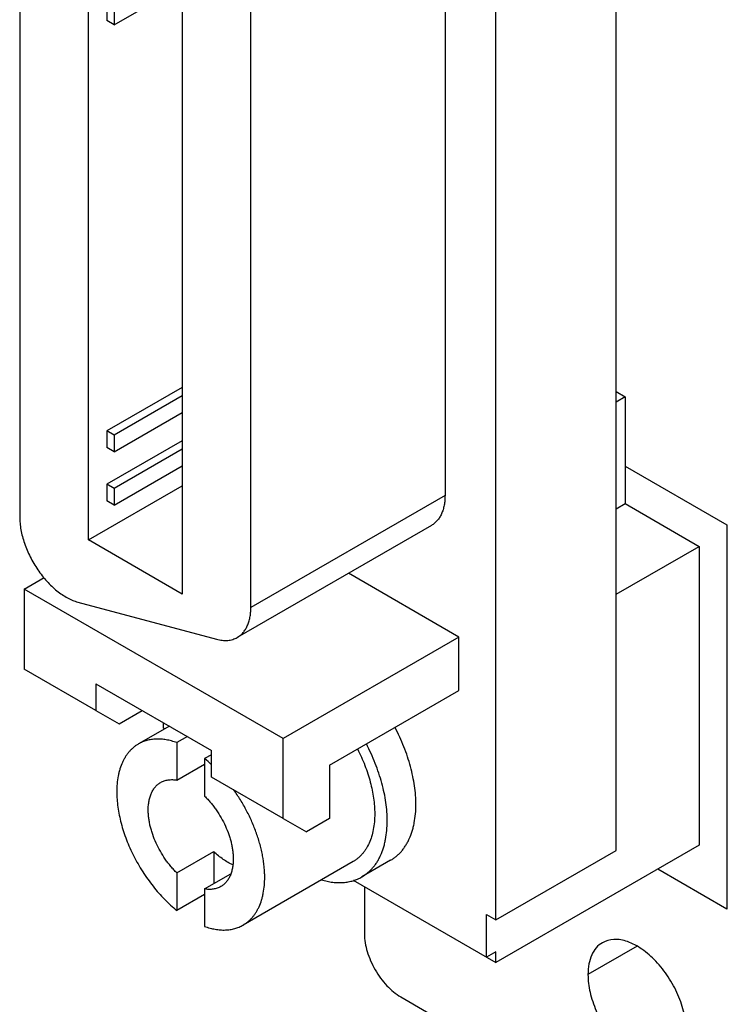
# Model space of a CAD drawing. Header units: inches. Extents: x 0 to 34, y 0 to 22.
# Tile 31 of 43: x 28.9 to 30, y 13.6 to 15.1. Entities that reach past the tile are written whole.
import ezdxf

# ---------------------------------------------------------------- set-up
doc = ezdxf.new("R2010")
doc.units = ezdxf.units.IN
doc.header["$LTSCALE"] = 1.87
doc.header["$MEASUREMENT"] = 0
doc.layers.get('0').update_dxf_attribs({"linetype": 'CONTINUOUS'})
doc.layers.add('02___PRT_ALL_AXES', color=7, linetype='CONTINUOUS')
doc.layers.add('DATUMCURVES', color=7, linetype='CONTINUOUS')

msp = doc.modelspace()

# ---------------------------------------------------------------- linework, layer by layer
at = {"color": 7, "linetype": 'CONTINUOUS'}
for p, q in [((29.7827, 13.8414), (29.7827, 16.0622)), ((29.5989, 13.7352), (29.5989, 15.956)), ((28.8706, 15.4947), (28.8706, 14.3516)), ((28.9756, 14.3166), (28.9756, 15.4084)), ((29.5211, 15.3964), (29.5211, 14.3846)), ((29.119, 15.3256), (29.119, 14.2338)), ((29.2241, 14.2131), (29.2241, 15.2249)), ((29.015, 15.1045), (29.119, 15.1646)), ((29.0039, 15.1366), (29.0039, 15.111)), ((29.015, 15.1302), (29.015, 15.1045)), ((29.015, 15.1045), (29.0039, 15.111)), ((29.119, 14.5499), (29.0039, 14.4834)), ((29.119, 14.5371), (29.015, 14.477)), ((29.7827, 14.5435), (29.7969, 14.5354)), ((29.7969, 14.5354), (29.7827, 14.5272)), ((29.7969, 14.5354), (29.7969, 14.3721)), ((29.015, 14.4514), (29.119, 14.5114)), ((29.015, 14.477), (29.0039, 14.4834)), ((29.0039, 14.4834), (29.0039, 14.4578)), ((29.015, 14.477), (29.015, 14.4514)), ((29.119, 14.4682), (29.0039, 14.4018)), ((29.015, 14.4514), (29.0039, 14.4578)), ((29.119, 14.4554), (29.015, 14.3954)), ((29.015, 14.3697), (29.119, 14.4298)), ((29.015, 14.3954), (29.0039, 14.4018)), ((29.0039, 14.4018), (29.0039, 14.3761)), ((28.9756, 14.3166), (29.119, 14.3994)), ((29.015, 14.3954), (29.015, 14.3697)), ((29.015, 14.3697), (29.0039, 14.3761)), ((29.5211, 14.3846), (29.2241, 14.2131)), ((29.7827, 14.3639), (29.7969, 14.3721)), ((29.7969, 14.3721), (29.91, 14.3067)), ((29.5004, 14.3388), (29.2034, 14.1674)), ((29.119, 14.2338), (28.9756, 14.3166)), ((29.7827, 14.2333), (29.91, 14.3067)), ((29.91, 14.3067), (29.91, 13.8495)), ((29.5423, 14.1679), (29.3734, 14.2655)), ((28.8776, 14.2414), (28.9078, 14.2588)), ((29.2736, 14.0128), (28.8776, 14.2414)), ((28.8776, 14.2414), (28.8776, 14.119)), ((28.9596, 14.2214), (29.1717, 14.1645)), ((29.5423, 14.1679), (29.2736, 14.0128)), ((29.5423, 14.0863), (29.5423, 14.1679)), ((28.9872, 14.0557), (28.8776, 14.119)), ((28.9872, 14.0965), (29.164, 13.9944)), ((28.9872, 14.0965), (28.9872, 14.0557)), ((29.3443, 13.972), (29.5423, 14.0863)), ((28.9872, 14.0557), (29.0226, 14.0353)), ((29.0226, 14.0353), (29.058, 14.0557)), ((29.0995, 14.0317), (29.0522, 14.0044)), ((29.0898, 14.0373), (29.0898, 14.0292)), ((29.0898, 14.0292), (29.0924, 14.0276)), ((29.1271, 14.0157), (29.111, 14.0064)), ((29.2736, 13.8903), (29.2736, 14.0128)), ((29.111, 14.0064), (29.111, 13.9491)), ((29.164, 13.9536), (29.164, 13.9944)), ((29.164, 13.988), (29.1534, 13.9819)), ((29.1534, 13.9819), (29.1534, 13.9246)), ((29.111, 13.9491), (29.1534, 13.9736)), ((29.3443, 13.972), (29.3443, 13.8903)), ((29.2736, 13.8903), (29.164, 13.9536)), ((29.2736, 13.8903), (29.309, 13.8699)), ((29.3443, 13.8903), (29.309, 13.8699)), ((29.91, 13.8495), (29.5989, 13.6699)), ((29.111, 13.8071), (29.1676, 13.8397)), ((29.1676, 13.8397), (29.1676, 13.7907)), ((29.5989, 13.7352), (29.7827, 13.8414)), ((29.3805, 13.8244), (29.2122, 13.7273)), ((29.111, 13.8071), (29.111, 13.7498)), ((29.1534, 13.7826), (29.1935, 13.8057)), ((29.3806, 13.7959), (29.5989, 13.6699)), ((29.3979, 13.7859), (29.3979, 13.7138)), ((29.1534, 13.7743), (29.111, 13.7498)), ((29.1534, 13.7826), (29.1534, 13.7253)), ((29.5847, 13.7434), (29.5989, 13.7352)), ((29.5847, 13.678), (29.5847, 13.7434)), ((29.5989, 13.6862), (29.5847, 13.678)), ((29.5989, 13.6699), (29.5989, 13.6862)), ((29.4536, 13.6173), (31.0248, 12.7101))]:
    msp.add_line(p, q, dxfattribs=at)
msp.add_arc((29.0239, 13.8199), 0.2074, 47.4578, 51.3601, dxfattribs=at)
for points, knots in [([(29.5211, 14.3846), (29.5211, 14.382), (29.5209, 14.3769), (29.5199, 14.3696), (29.5182, 14.3628), (29.5159, 14.3565), (29.5129, 14.3509), (29.5094, 14.3461), (29.5052, 14.342), (29.502, 14.3398), (29.5004, 14.3388)], [0, 0, 0, 0, 0.14849, 0.289479, 0.422748, 0.548652, 0.667991, 0.78193, 0.891984, 1, 1, 1, 1]), ([(28.8706, 14.3516), (28.8706, 14.3484), (28.8709, 14.3419), (28.8723, 14.3319), (28.8746, 14.3216), (28.8778, 14.3112), (28.8818, 14.3008), (28.8865, 14.2905), (28.892, 14.2805), (28.8981, 14.2709), (28.9048, 14.2617), (28.9119, 14.2533), (28.9195, 14.2456), (28.9273, 14.2387), (28.9353, 14.2328), (28.9434, 14.2278), (28.9514, 14.224), (28.9569, 14.2221), (28.9596, 14.2214)], [0, 0, 0, 0, 0.057543, 0.118116, 0.181263, 0.246545, 0.313486, 0.381527, 0.450079, 0.518544, 0.586328, 0.652857, 0.717585, 0.78002, 0.839735, 0.896433, 0.949904, 1, 1, 1, 1]), ([(29.2034, 14.1674), (29.2051, 14.1683), (29.2082, 14.1705), (29.2124, 14.1746), (29.216, 14.1795), (29.2189, 14.185), (29.2212, 14.1913), (29.2229, 14.1981), (29.2239, 14.2055), (29.2241, 14.2105), (29.2241, 14.2131)], [0, 0, 0, 0, 0.108016, 0.21807, 0.332009, 0.451348, 0.577252, 0.710521, 0.85151, 1, 1, 1, 1]), ([(29.1717, 14.1645), (29.1746, 14.1638), (29.1802, 14.1627), (29.1873, 14.1626), (29.1927, 14.1633), (29.1965, 14.1643), (29.2001, 14.1656), (29.2023, 14.1667), (29.2034, 14.1674)], [0, 0, 0, 0, 0.272747, 0.52703, 0.648587, 0.767332, 0.884151, 1, 1, 1, 1]), ([(29.111, 14.0064), (29.1083, 14.0074), (29.1042, 14.0086), (29.0987, 14.01), (29.0935, 14.011), (29.087, 14.0118), (29.0793, 14.012), (29.072, 14.0113), (29.065, 14.0099), (29.0583, 14.0076), (29.0542, 14.0055), (29.0522, 14.0044)], [0, 0, 0, 0, 0.141826, 0.210554, 0.277837, 0.408166, 0.533354, 0.65415, 0.771468, 0.88636, 1, 1, 1, 1]), ([(29.0522, 14.0044), (29.0509, 14.0036), (29.0483, 14.002), (29.0447, 13.9992), (29.0413, 13.9962), (29.0381, 13.9927), (29.0351, 13.989), (29.0323, 13.985), (29.0299, 13.9807), (29.0268, 13.9746), (29.0243, 13.9679), (29.0224, 13.9609), (29.0207, 13.9534), (29.0194, 13.9434), (29.0191, 13.9353), (29.0191, 13.9312)], [0, 0, 0, 0, 0.053904, 0.108066, 0.162739, 0.218163, 0.274562, 0.33214, 0.391078, 0.451526, 0.577384, 0.643047, 0.710605, 0.851502, 1, 1, 1, 1]), ([(29.3873, 13.9967), (29.3894, 13.9926), (29.3933, 13.9843), (29.3986, 13.9717), (29.4032, 13.959), (29.4069, 13.9463), (29.4099, 13.9338), (29.412, 13.9215), (29.4133, 13.9095), (29.4136, 13.9016), (29.4136, 13.8977)], [0, 0, 0, 0, 0.133928, 0.266497, 0.397059, 0.52499, 0.64972, 0.770774, 0.887697, 1, 1, 1, 1]), ([(29.4327, 13.8867), (29.4327, 13.8913), (29.4323, 13.9007), (29.4308, 13.915), (29.4282, 13.9297), (29.4246, 13.9446), (29.42, 13.9597), (29.4145, 13.9748), (29.4082, 13.9898), (29.4034, 13.9997), (29.4008, 14.0045)], [0, 0, 0, 0, 0.11221, 0.229084, 0.350137, 0.47492, 0.602923, 0.733537, 0.86612, 1, 1, 1, 1]), ([(29.0862, 13.9455), (29.0871, 13.946), (29.0889, 13.9469), (29.0917, 13.9481), (29.0946, 13.9489), (29.0977, 13.9495), (29.1009, 13.9498), (29.1054, 13.9499), (29.1087, 13.9495), (29.111, 13.9491)], [0, 0, 0, 0, 0.117803, 0.236348, 0.356366, 0.478555, 0.603555, 0.731917, 1, 1, 1, 1]), ([(29.0671, 13.9034), (29.0671, 13.9058), (29.0673, 13.9105), (29.0683, 13.9172), (29.0698, 13.9235), (29.0719, 13.9292), (29.0742, 13.9336), (29.0764, 13.9367), (29.0781, 13.9388), (29.0799, 13.9408), (29.0819, 13.9425), (29.084, 13.9441), (29.0854, 13.9451), (29.0862, 13.9455)], [0, 0, 0, 0, 0.148511, 0.289429, 0.422617, 0.548489, 0.667817, 0.725403, 0.781808, 0.837238, 0.891918, 0.946088, 1, 1, 1, 1]), ([(29.2453, 13.8005), (29.2453, 13.8031), (29.2452, 13.8085), (29.2444, 13.8194), (29.2428, 13.8306), (29.2404, 13.8418), (29.2382, 13.8504), (29.2357, 13.8591), (29.2318, 13.8708), (29.226, 13.8853), (29.2192, 13.8995), (29.2131, 13.9106), (29.2066, 13.9215), (29.2014, 13.9294), (29.1977, 13.9346)], [0, 0, 0, 0, 0.054674, 0.110942, 0.227793, 0.288195, 0.349769, 0.412401, 0.475957, 0.605254, 0.736508, 0.802499, 0.868519, 1, 1, 1, 1]), ([(29.0191, 13.9312), (29.0191, 13.9273), (29.0194, 13.9195), (29.0206, 13.9076), (29.0227, 13.8954), (29.0257, 13.8829), (29.0294, 13.8704), (29.0338, 13.8578), (29.039, 13.8452), (29.0449, 13.8328), (29.0515, 13.8207), (29.0586, 13.8089), (29.0663, 13.7975), (29.0745, 13.7866), (29.0831, 13.7763), (29.092, 13.7667), (29.1013, 13.7578), (29.1077, 13.7524), (29.111, 13.7498)], [0, 0, 0, 0, 0.055001, 0.112242, 0.171491, 0.232536, 0.295147, 0.359046, 0.423934, 0.489501, 0.555424, 0.621379, 0.687038, 0.752073, 0.81617, 0.879047, 0.940428, 1, 1, 1, 1]), ([(29.1534, 13.9246), (29.155, 13.923), (29.1582, 13.9198), (29.1627, 13.9147), (29.1671, 13.9092), (29.1726, 13.9016), (29.1789, 13.8916), (29.1853, 13.879), (29.1897, 13.8682), (29.1925, 13.8595), (29.1942, 13.853), (29.1956, 13.8466), (29.1965, 13.8404), (29.1971, 13.8343), (29.1973, 13.8302), (29.1973, 13.8283)], [0, 0, 0, 0, 0.062025, 0.125316, 0.189579, 0.254561, 0.385683, 0.51666, 0.645409, 0.708347, 0.770001, 0.830169, 0.888676, 0.945349, 1, 1, 1, 1]), ([(29.111, 13.8071), (29.1094, 13.8086), (29.1062, 13.8119), (29.1017, 13.817), (29.0973, 13.8225), (29.0918, 13.8301), (29.0855, 13.8401), (29.0791, 13.8527), (29.0747, 13.8635), (29.0719, 13.8722), (29.0702, 13.8787), (29.0688, 13.885), (29.0679, 13.8913), (29.0673, 13.8974), (29.0671, 13.9014), (29.0671, 13.9034)], [0, 0, 0, 0, 0.062025, 0.125316, 0.189579, 0.254561, 0.385683, 0.51666, 0.645409, 0.708347, 0.770001, 0.830169, 0.888676, 0.945349, 1, 1, 1, 1]), ([(29.4136, 13.8977), (29.4136, 13.8935), (29.4133, 13.8854), (29.4117, 13.8736), (29.409, 13.8627), (29.4053, 13.8527), (29.4013, 13.8452), (29.3976, 13.8398), (29.3946, 13.8361), (29.3914, 13.8327), (29.388, 13.8296), (29.3844, 13.8268), (29.3818, 13.8252), (29.3805, 13.8244)], [0, 0, 0, 0, 0.148502, 0.289427, 0.422621, 0.548492, 0.667816, 0.725403, 0.78181, 0.83724, 0.89192, 0.946089, 1, 1, 1, 1]), ([(29.394, 13.8011), (29.3955, 13.8019), (29.3985, 13.8038), (29.4028, 13.8071), (29.4068, 13.8107), (29.4105, 13.8147), (29.414, 13.819), (29.4172, 13.8237), (29.4201, 13.8287), (29.4237, 13.8359), (29.4266, 13.8437), (29.4288, 13.8519), (29.4307, 13.8607), (29.4323, 13.8723), (29.4327, 13.8818), (29.4327, 13.8867)], [0, 0, 0, 0, 0.053905, 0.108067, 0.16274, 0.218164, 0.274562, 0.332139, 0.391077, 0.451526, 0.577387, 0.64305, 0.710605, 0.851494, 1, 1, 1, 1]), ([(29.1966, 13.8194), (29.1941, 13.8205), (29.189, 13.8231), (29.1817, 13.8278), (29.1745, 13.8333), (29.1698, 13.8375), (29.1676, 13.8397)], [0, 0, 0, 0, 0.230815, 0.475139, 0.73209, 1, 1, 1, 1]), ([(29.1973, 13.8283), (29.1973, 13.8259), (29.1971, 13.8212), (29.1961, 13.8144), (29.1946, 13.8082), (29.1925, 13.8024), (29.1902, 13.7981), (29.188, 13.795), (29.1863, 13.7929), (29.1845, 13.7909), (29.1825, 13.7891), (29.1804, 13.7875), (29.179, 13.7866), (29.1782, 13.7862)], [0, 0, 0, 0, 0.148511, 0.289429, 0.422617, 0.548489, 0.667817, 0.725403, 0.781808, 0.837238, 0.891918, 0.946088, 1, 1, 1, 1]), ([(29.2122, 13.7273), (29.2135, 13.728), (29.2161, 13.7297), (29.2197, 13.7324), (29.2231, 13.7355), (29.2263, 13.7389), (29.2293, 13.7426), (29.232, 13.7466), (29.2345, 13.7509), (29.2376, 13.7571), (29.2401, 13.7638), (29.242, 13.7708), (29.2436, 13.7783), (29.245, 13.7882), (29.2453, 13.7963), (29.2453, 13.8005)], [0, 0, 0, 0, 0.053904, 0.108066, 0.162739, 0.218163, 0.274562, 0.33214, 0.391078, 0.451526, 0.577384, 0.643047, 0.710605, 0.851502, 1, 1, 1, 1]), ([(29.3322, 13.7965), (29.335, 13.7956), (29.3393, 13.7946), (29.3451, 13.7935), (29.3506, 13.7927), (29.3574, 13.7922), (29.3654, 13.7924), (29.3731, 13.7933), (29.3805, 13.7951), (29.3875, 13.7976), (29.3919, 13.7998), (29.394, 13.8011)], [0, 0, 0, 0, 0.139797, 0.207691, 0.274295, 0.403803, 0.528876, 0.650179, 0.768506, 0.884779, 1, 1, 1, 1]), ([(29.1782, 13.7862), (29.1773, 13.7857), (29.1755, 13.7847), (29.1727, 13.7836), (29.1698, 13.7828), (29.1667, 13.7822), (29.1635, 13.7819), (29.159, 13.7818), (29.1557, 13.7822), (29.1534, 13.7826)], [0, 0, 0, 0, 0.117803, 0.236348, 0.356366, 0.478555, 0.603555, 0.731917, 1, 1, 1, 1]), ([(29.1534, 13.7253), (29.1561, 13.7243), (29.1602, 13.723), (29.1657, 13.7217), (29.1709, 13.7207), (29.1774, 13.7198), (29.1851, 13.7197), (29.1924, 13.7203), (29.1994, 13.7218), (29.2061, 13.7241), (29.2102, 13.7261), (29.2122, 13.7273)], [0, 0, 0, 0, 0.141826, 0.210554, 0.277837, 0.408166, 0.533354, 0.65415, 0.771468, 0.88636, 1, 1, 1, 1]), ([(29.3979, 13.7138), (29.3979, 13.7046), (29.4013, 13.6854), (29.4133, 13.6584), (29.4307, 13.6345), (29.4457, 13.6219), (29.4536, 13.6173)], [0, 0, 0, 0, 0.237242, 0.499994, 0.762749, 1, 1, 1, 1])]:
    msp.add_open_spline(points, degree=3, knots=knots, dxfattribs=at)
at = {"layer": '02___PRT_ALL_AXES', "color": 7, "linetype": 'CONTINUOUS'}
for p, q in [((29.4378, 13.8264), (29.394, 13.8011)), ((29.8149, 13.6951), (29.7398, 13.6517))]:
    msp.add_line(p, q, dxfattribs=at)
for points, knots in [([(29.4766, 13.912), (29.4766, 13.9166), (29.4762, 13.926), (29.4746, 13.9403), (29.472, 13.955), (29.4684, 13.9699), (29.4639, 13.985), (29.4584, 14.0001), (29.452, 14.0151), (29.4472, 14.025), (29.4447, 14.0298)], [0, 0, 0, 0, 0.11221, 0.229084, 0.350137, 0.47492, 0.602923, 0.733537, 0.86612, 1, 1, 1, 1]), ([(29.4378, 13.8264), (29.4394, 13.8273), (29.4424, 13.8292), (29.4466, 13.8324), (29.4506, 13.836), (29.4544, 13.84), (29.4578, 13.8443), (29.461, 13.849), (29.4639, 13.854), (29.4675, 13.8613), (29.4704, 13.869), (29.4727, 13.8772), (29.4746, 13.886), (29.4762, 13.8976), (29.4766, 13.9071), (29.4766, 13.912)], [0, 0, 0, 0, 0.053905, 0.108067, 0.16274, 0.218164, 0.274562, 0.332139, 0.391077, 0.451526, 0.577387, 0.64305, 0.710605, 0.851494, 1, 1, 1, 1]), ([(29.7618, 13.7004), (29.7583, 13.6983), (29.7517, 13.6928), (29.7447, 13.6814), (29.7406, 13.6673), (29.7398, 13.6571), (29.7398, 13.6517)], [0, 0, 0, 0, 0.217743, 0.450887, 0.71046, 1, 1, 1, 1]), ([(29.8901, 13.5649), (29.8901, 13.574), (29.8875, 13.5931), (29.8781, 13.6212), (29.8634, 13.6482), (29.8449, 13.672), (29.8238, 13.6906), (29.8019, 13.7026), (29.7804, 13.7069), (29.7671, 13.7034), (29.7618, 13.7004)], [0, 0, 0, 0, 0.12881, 0.270572, 0.417883, 0.56239, 0.696206, 0.813597, 0.913067, 1, 1, 1, 1]), ([(29.7398, 13.6517), (29.7398, 13.6426), (29.7423, 13.6235), (29.7518, 13.5955), (29.7664, 13.5685), (29.785, 13.5447), (29.806, 13.5261), (29.8279, 13.5141), (29.8494, 13.5098), (29.8628, 13.5132), (29.8681, 13.5163)], [0, 0, 0, 0, 0.12881, 0.270572, 0.417883, 0.56239, 0.696206, 0.813597, 0.913067, 1, 1, 1, 1])]:
    msp.add_open_spline(points, degree=3, knots=knots, dxfattribs=at)
at = {"layer": 'DATUMCURVES', "color": 4, "linetype": 'CONTINUOUS'}
for p, q in [((29.7969, 14.4292), (29.9524, 14.3394)), ((29.9524, 14.3394), (29.9524, 13.7515)), ((29.9524, 13.7515), (29.8464, 13.8128))]:
    msp.add_line(p, q, dxfattribs=at)

doc.saveas('drawing.dxf')
